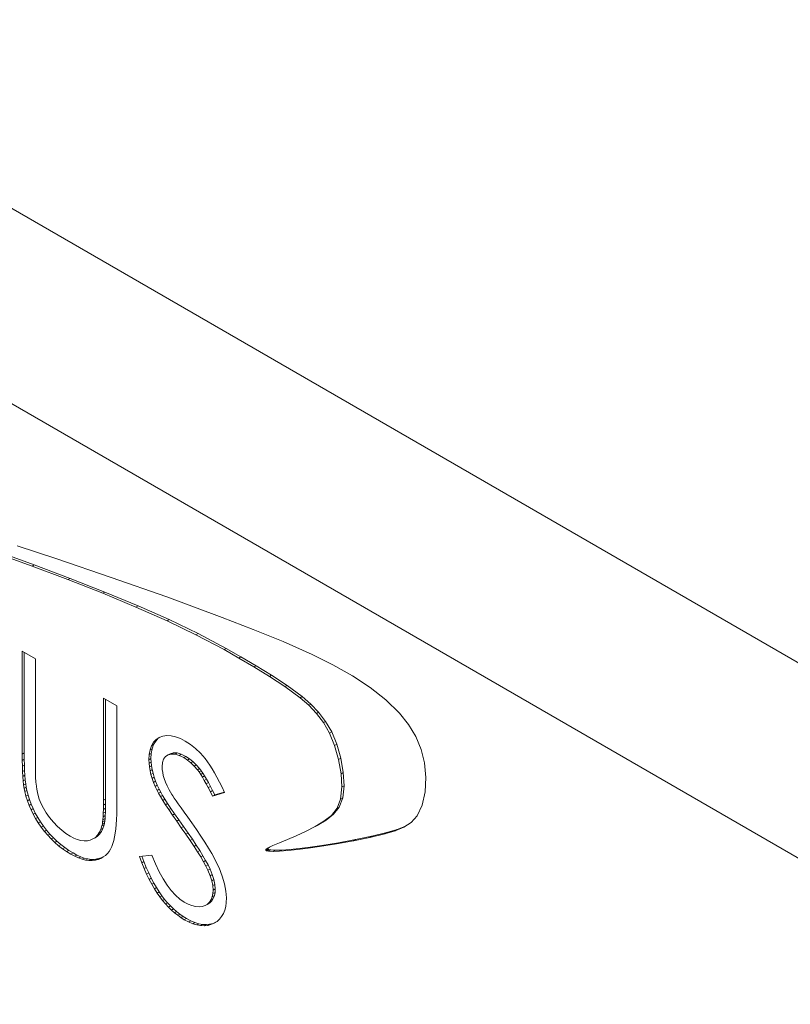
# Model space of a CAD drawing. Header units: inches. Extents: x 0.2 to 16.3, y 0.2 to 11.5.
# Tile 5 of 71: x 1.079 to 1.418, y 1.909 to 2.342. Entities that reach past the tile are written whole.
import ezdxf

# ---------------------------------------------------------------- set-up
doc = ezdxf.new("R2010")
doc.units = ezdxf.units.IN
doc.header["$MEASUREMENT"] = 0

msp = doc.modelspace()

# ---------------------------------------------------------------- linework, layer by layer
at = {"color": 7, "linetype": 'Continuous', "lineweight": 15}
for p, q in [((0.9176, 2.34967), (2.70516, 1.31773)), ((0.88036, 2.28517), (2.66792, 1.25323)), ((1.09496, 2.10451), (1.07753, 2.11021)), ((1.06829, 2.10705), (1.08414, 2.1013)), ((1.06922, 2.10758), (1.08506, 2.10184)), ((1.08506, 2.10184), (1.08414, 2.1013)), ((1.08414, 2.1013), (1.09987, 2.09539)), ((1.08506, 2.10184), (1.1008, 2.09593)), ((1.11892, 2.0964), (1.09496, 2.10451)), ((1.1008, 2.09593), (1.09987, 2.09539)), ((1.09987, 2.09539), (1.11521, 2.08937)), ((1.1008, 2.09593), (1.11614, 2.08991)), ((1.14335, 2.08778), (1.11892, 2.0964)), ((1.11614, 2.08991), (1.11521, 2.08937)), ((1.11521, 2.08937), (1.12984, 2.0833)), ((1.11614, 2.08991), (1.13077, 2.08384)), ((1.16781, 2.07872), (1.14335, 2.08778)), ((1.13077, 2.08384), (1.12984, 2.0833)), ((1.12984, 2.0833), (1.1435, 2.07725)), ((1.13077, 2.08384), (1.14443, 2.07779)), ((1.14443, 2.07779), (1.1435, 2.07725)), ((1.1435, 2.07725), (1.15626, 2.0711)), ((1.14443, 2.07779), (1.15719, 2.07164)), ((1.18137, 2.07348), (1.16781, 2.07872)), ((1.15719, 2.07164), (1.15626, 2.0711)), ((1.15626, 2.0711), (1.1686, 2.0646)), ((1.15719, 2.07164), (1.16953, 2.06513)), ((1.19465, 2.0681), (1.18137, 2.07348)), ((1.20737, 2.06247), (1.19465, 2.0681)), ((1.08556, 2.06054), (1.07973, 2.06391)), ((1.07973, 2.06391), (1.07973, 2.0186)), ((1.08065, 2.06337), (1.08065, 2.01914)), ((1.16953, 2.06513), (1.1686, 2.0646)), ((1.1686, 2.0646), (1.17514, 2.0609)), ((1.16953, 2.06513), (1.17607, 2.06144)), ((1.21655, 2.05792), (1.20737, 2.06247)), ((1.08556, 2.01369), (1.08556, 2.06054)), ((1.17607, 2.06144), (1.17514, 2.0609)), ((1.17514, 2.0609), (1.18177, 2.05699)), ((1.17607, 2.06144), (1.1827, 2.05753)), ((1.22512, 2.05311), (1.21655, 2.05792)), ((1.1827, 2.05753), (1.18177, 2.05699)), ((1.18177, 2.05699), (1.18856, 2.05282)), ((1.1827, 2.05753), (1.18949, 2.05335)), ((1.18949, 2.05335), (1.18856, 2.05282)), ((1.18856, 2.05282), (1.19545, 2.04832)), ((1.18949, 2.05335), (1.19638, 2.04886)), ((1.23295, 2.04799), (1.22512, 2.05311)), ((1.19638, 2.04886), (1.19545, 2.04832)), ((1.19545, 2.04832), (1.20207, 2.04342)), ((1.19638, 2.04886), (1.203, 2.04396)), ((1.23992, 2.04251), (1.23295, 2.04799)), ((1.12137, 2.03987), (1.11554, 2.04323)), ((1.11554, 2.04323), (1.11554, 1.99829)), ((1.11646, 2.0427), (1.11646, 1.99883)), ((1.203, 2.04396), (1.20207, 2.04342)), ((1.20207, 2.04342), (1.20588, 2.0401)), ((1.203, 2.04396), (1.20681, 2.04064)), ((1.20681, 2.04064), (1.20588, 2.0401)), ((1.20681, 2.04064), (1.21027, 2.03705)), ((1.2459, 2.03662), (1.23992, 2.04251)), ((1.12137, 1.99456), (1.12137, 2.03987)), ((1.20588, 2.0401), (1.20934, 2.03651)), ((1.21027, 2.03705), (1.20934, 2.03651)), ((1.20934, 2.03651), (1.21242, 2.03248)), ((1.21027, 2.03705), (1.21335, 2.03302)), ((1.24985, 2.03164), (1.2459, 2.03662)), ((1.21335, 2.03302), (1.21242, 2.03248)), ((1.21242, 2.03248), (1.21509, 2.02784)), ((1.21335, 2.03302), (1.21601, 2.02837)), ((1.21601, 2.02837), (1.21509, 2.02784)), ((1.21509, 2.02784), (1.21731, 2.0224)), ((1.21601, 2.02837), (1.21824, 2.02293)), ((1.25305, 2.02634), (1.24985, 2.03164)), ((1.13758, 2.02381), (1.13668, 2.02227)), ((1.13872, 2.02504), (1.13758, 2.02381)), ((1.13851, 2.02434), (1.13758, 2.02381)), ((1.13851, 2.02434), (1.13761, 2.0228)), ((1.13965, 2.02557), (1.13851, 2.02434)), ((1.14006, 2.02596), (1.13872, 2.02504)), ((1.13965, 2.02557), (1.13872, 2.02504)), ((1.14038, 2.02607), (1.13965, 2.02557)), ((1.14163, 2.02652), (1.14006, 2.02596)), ((1.14338, 2.02677), (1.14163, 2.02652)), ((1.1453, 2.02667), (1.14338, 2.02677)), ((1.1473, 2.02625), (1.1453, 2.02667)), ((1.14937, 2.02548), (1.1473, 2.02625)), ((1.15153, 2.02438), (1.14937, 2.02548)), ((1.15382, 2.02289), (1.15153, 2.02438)), ((1.25543, 2.0207), (1.25305, 2.02634)), ((1.08065, 2.01914), (1.07973, 2.0186)), ((1.08065, 2.01914), (1.08067, 2.01638)), ((1.13604, 2.02047), (1.13565, 2.01841)), ((1.13658, 2.01895), (1.13565, 2.01841)), ((1.13668, 2.02227), (1.13604, 2.02047)), ((1.13697, 2.02101), (1.13604, 2.02047)), ((1.13658, 2.01895), (1.13645, 2.01665)), ((1.13697, 2.02101), (1.13658, 2.01895)), ((1.13761, 2.0228), (1.13668, 2.02227)), ((1.13761, 2.0228), (1.13697, 2.02101)), ((1.14495, 2.01881), (1.14638, 2.01918)), ((1.14638, 2.01918), (1.14545, 2.01865)), ((1.14638, 2.01918), (1.14799, 2.01911)), ((1.14799, 2.01911), (1.14707, 2.01857)), ((1.14799, 2.01911), (1.1498, 2.01859)), ((1.15604, 2.0211), (1.15382, 2.02289)), ((1.15818, 2.01901), (1.15604, 2.0211)), ((1.16025, 2.01663), (1.15818, 2.01901)), ((1.21824, 2.02293), (1.21731, 2.0224)), ((1.21731, 2.0224), (1.21904, 2.01626)), ((1.21824, 2.02293), (1.21997, 2.0168)), ((1.25693, 2.01471), (1.25543, 2.0207)), ((1.07973, 2.0186), (1.07974, 2.01584)), ((1.08067, 2.01638), (1.07974, 2.01584)), ((1.07974, 2.01584), (1.07981, 2.01328)), ((1.08067, 2.01638), (1.08073, 2.01382)), ((1.13565, 2.01841), (1.13552, 2.01611)), ((1.13645, 2.01665), (1.13552, 2.01611)), ((1.13552, 2.01611), (1.13558, 2.01457)), ((1.1365, 2.0151), (1.13558, 2.01457)), ((1.13645, 2.01665), (1.1365, 2.0151)), ((1.1365, 2.0151), (1.13667, 2.0135)), ((1.14135, 2.01306), (1.14152, 2.01489)), ((1.14152, 2.01489), (1.14202, 2.01638)), ((1.14202, 2.01638), (1.14285, 2.0175)), ((1.14285, 2.0175), (1.14402, 2.01827)), ((1.14495, 2.01881), (1.14402, 2.01827)), ((1.14402, 2.01827), (1.14545, 2.01865)), ((1.14545, 2.01865), (1.14707, 2.01857)), ((1.14707, 2.01857), (1.14887, 2.01805)), ((1.1498, 2.01859), (1.14887, 2.01805)), ((1.14887, 2.01805), (1.15088, 2.01706)), ((1.1498, 2.01859), (1.15181, 2.0176)), ((1.15181, 2.0176), (1.15088, 2.01706)), ((1.15088, 2.01706), (1.15248, 2.01602)), ((1.15181, 2.0176), (1.15341, 2.01655)), ((1.15341, 2.01655), (1.15248, 2.01602)), ((1.15248, 2.01602), (1.15401, 2.01479)), ((1.15341, 2.01655), (1.15494, 2.01532)), ((1.15494, 2.01532), (1.15401, 2.01479)), ((1.15401, 2.01479), (1.15548, 2.01335)), ((1.15494, 2.01532), (1.15641, 2.01389)), ((1.16127, 2.01528), (1.16025, 2.01663)), ((1.1623, 2.0138), (1.16127, 2.01528)), ((1.21997, 2.0168), (1.21904, 2.01626)), ((1.21904, 2.01626), (1.22015, 2.00998)), ((1.21997, 2.0168), (1.22108, 2.01052)), ((1.25749, 2.00835), (1.25693, 2.01471)), ((1.08073, 2.01382), (1.07981, 2.01328)), ((1.07981, 2.01328), (1.0799, 2.01093)), ((1.08082, 2.01147), (1.0799, 2.01093)), ((1.0799, 2.01093), (1.08001, 2.00878)), ((1.08073, 2.01382), (1.08082, 2.01147)), ((1.08082, 2.01147), (1.08094, 2.00931)), ((1.08557, 2.01197), (1.08556, 2.01369)), ((1.0856, 2.01042), (1.08557, 2.01197)), ((1.08562, 2.00907), (1.0856, 2.01042)), ((1.13558, 2.01457), (1.13574, 2.01297)), ((1.13667, 2.0135), (1.13574, 2.01297)), ((1.13574, 2.01297), (1.13603, 2.01133)), ((1.13696, 2.01186), (1.13603, 2.01133)), ((1.13603, 2.01133), (1.13643, 2.00967)), ((1.13667, 2.0135), (1.13696, 2.01186)), ((1.13696, 2.01186), (1.13736, 2.0102)), ((1.14141, 2.01183), (1.14135, 2.01306)), ((1.14159, 2.01054), (1.14141, 2.01183)), ((1.14186, 2.00921), (1.14159, 2.01054)), ((1.15641, 2.01389), (1.15548, 2.01335)), ((1.15548, 2.01335), (1.15689, 2.01171)), ((1.15641, 2.01389), (1.15782, 2.01225)), ((1.15782, 2.01225), (1.15689, 2.01171)), ((1.15689, 2.01171), (1.15759, 2.01078)), ((1.15852, 2.01132), (1.15759, 2.01078)), ((1.15759, 2.01078), (1.15835, 2.00968)), ((1.15782, 2.01225), (1.15852, 2.01132)), ((1.15852, 2.01132), (1.15928, 2.01022)), ((1.16336, 2.01216), (1.1623, 2.0138)), ((1.16442, 2.01037), (1.16336, 2.01216)), ((1.1655, 2.00842), (1.16442, 2.01037)), ((1.22108, 2.01052), (1.22015, 2.00998)), ((1.22108, 2.01052), (1.22146, 2.0047)), ((1.08094, 2.00931), (1.08001, 2.00878)), ((1.08001, 2.00878), (1.08018, 2.00681)), ((1.08111, 2.00735), (1.08018, 2.00681)), ((1.08018, 2.00681), (1.08038, 2.00505)), ((1.08094, 2.00931), (1.08111, 2.00735)), ((1.08111, 2.00735), (1.08131, 2.00558)), ((1.08566, 2.00789), (1.08562, 2.00907)), ((1.0857, 2.0069), (1.08566, 2.00789)), ((1.08575, 2.00609), (1.0857, 2.0069)), ((1.08582, 2.00547), (1.08575, 2.00609)), ((1.13736, 2.0102), (1.13643, 2.00967)), ((1.13643, 2.00967), (1.13694, 2.00795)), ((1.13787, 2.00848), (1.13694, 2.00795)), ((1.13694, 2.00795), (1.13757, 2.0062)), ((1.13736, 2.0102), (1.13787, 2.00848)), ((1.13849, 2.00674), (1.13757, 2.0062)), ((1.13757, 2.0062), (1.13831, 2.00442)), ((1.13787, 2.00848), (1.13849, 2.00674)), ((1.13849, 2.00674), (1.13924, 2.00496)), ((1.14226, 2.00782), (1.14186, 2.00921)), ((1.14282, 2.00632), (1.14226, 2.00782)), ((1.14357, 2.00468), (1.14282, 2.00632)), ((1.15928, 2.01022), (1.15835, 2.00968)), ((1.15835, 2.00968), (1.15913, 2.00845)), ((1.16006, 2.00899), (1.15913, 2.00845)), ((1.15913, 2.00845), (1.15993, 2.00708)), ((1.15928, 2.01022), (1.16006, 2.00899)), ((1.16086, 2.00762), (1.15993, 2.00708)), ((1.15993, 2.00708), (1.16079, 2.00557)), ((1.16006, 2.00899), (1.16086, 2.00762)), ((1.16172, 2.0061), (1.16079, 2.00557)), ((1.16086, 2.00762), (1.16172, 2.0061)), ((1.16172, 2.0061), (1.16261, 2.00444)), ((1.1666, 2.00633), (1.1655, 2.00842)), ((1.16772, 2.00408), (1.1666, 2.00633)), ((1.22015, 2.00998), (1.22053, 2.00417)), ((1.25711, 2.00198), (1.25749, 2.00835)), ((1.08131, 2.00558), (1.08038, 2.00505)), ((1.08038, 2.00505), (1.08061, 2.00349)), ((1.08154, 2.00402), (1.08061, 2.00349)), ((1.08061, 2.00349), (1.08089, 2.00213)), ((1.08181, 2.00266), (1.08089, 2.00213)), ((1.08089, 2.00213), (1.08141, 2.00008)), ((1.08131, 2.00558), (1.08154, 2.00402)), ((1.08154, 2.00402), (1.08181, 2.00266)), ((1.08181, 2.00266), (1.08233, 2.00062)), ((1.08614, 2.00318), (1.08582, 2.00547)), ((1.08662, 2.00096), (1.08614, 2.00318)), ((1.13924, 2.00496), (1.13831, 2.00442)), ((1.13831, 2.00442), (1.13915, 2.0026)), ((1.14008, 2.00313), (1.13915, 2.0026)), ((1.13915, 2.0026), (1.13978, 2.0014)), ((1.13924, 2.00496), (1.14008, 2.00313)), ((1.14071, 2.00193), (1.13978, 2.0014)), ((1.14008, 2.00313), (1.14071, 2.00193)), ((1.14071, 2.00193), (1.14153, 2.00048)), ((1.1445, 2.00288), (1.14357, 2.00468)), ((1.14563, 2.0009), (1.1445, 2.00288)), ((1.16079, 2.00557), (1.16168, 2.0039)), ((1.16261, 2.00444), (1.16168, 2.0039)), ((1.16168, 2.0039), (1.1626, 2.00209)), ((1.16353, 2.00262), (1.1626, 2.00209)), ((1.1626, 2.00209), (1.16357, 2.00012)), ((1.16261, 2.00444), (1.16353, 2.00262)), ((1.16353, 2.00262), (1.16449, 2.00066)), ((1.16357, 2.00012), (1.16884, 2.00169)), ((1.16449, 2.00066), (1.16873, 2.00192)), ((1.16884, 2.00169), (1.16772, 2.00408)), ((1.22053, 2.00417), (1.21995, 1.99885)), ((1.22146, 2.0047), (1.22053, 2.00417)), ((1.22146, 2.0047), (1.22088, 1.99938)), ((1.25582, 1.99618), (1.25711, 2.00198)), ((1.08233, 2.00062), (1.08141, 2.00008)), ((1.08141, 2.00008), (1.08203, 1.99807)), ((1.08296, 1.9986), (1.08203, 1.99807)), ((1.08203, 1.99807), (1.08277, 1.99606)), ((1.08233, 2.00062), (1.08296, 1.9986)), ((1.08296, 1.9986), (1.0837, 1.9966)), ((1.08727, 1.99884), (1.08662, 2.00096)), ((1.08807, 1.99681), (1.08727, 1.99884)), ((1.11554, 1.99829), (1.11552, 1.99619)), ((1.11646, 1.99883), (1.11554, 1.99829)), ((1.11646, 1.99883), (1.11645, 1.99673)), ((1.13978, 2.0014), (1.1406, 1.99995)), ((1.14153, 2.00048), (1.1406, 1.99995)), ((1.1406, 1.99995), (1.14163, 1.99827)), ((1.14153, 2.00048), (1.14255, 1.99881)), ((1.14255, 1.99881), (1.14163, 1.99827)), ((1.14163, 1.99827), (1.14286, 1.99634)), ((1.14255, 1.99881), (1.14379, 1.99688)), ((1.14606, 2.00022), (1.14563, 2.0009)), ((1.14668, 1.99929), (1.14606, 2.00022)), ((1.14748, 1.99812), (1.14668, 1.99929)), ((1.14848, 1.99667), (1.14748, 1.99812)), ((1.16449, 2.00066), (1.16357, 2.00012)), ((1.21995, 1.99885), (1.21835, 1.9948)), ((1.22088, 1.99938), (1.21928, 1.99534)), ((1.22088, 1.99938), (1.21995, 1.99885)), ((1.0837, 1.9966), (1.08277, 1.99606)), ((1.08277, 1.99606), (1.08362, 1.9941)), ((1.08455, 1.99464), (1.08362, 1.9941)), ((1.08362, 1.9941), (1.08458, 1.99215)), ((1.0837, 1.9966), (1.08455, 1.99464)), ((1.08455, 1.99464), (1.08551, 1.99268)), ((1.08907, 1.99482), (1.08807, 1.99681)), ((1.09031, 1.9928), (1.08907, 1.99482)), ((1.1155, 1.99429), (1.11545, 1.99257)), ((1.11637, 1.99311), (1.11545, 1.99257)), ((1.11552, 1.99619), (1.1155, 1.99429)), ((1.11643, 1.99482), (1.1155, 1.99429)), ((1.11645, 1.99673), (1.11552, 1.99619)), ((1.11637, 1.99311), (1.1163, 1.99161)), ((1.11643, 1.99482), (1.11637, 1.99311)), ((1.11645, 1.99673), (1.11643, 1.99482)), ((1.12134, 1.99213), (1.12137, 1.99456)), ((1.14379, 1.99688), (1.14286, 1.99634)), ((1.14286, 1.99634), (1.14429, 1.99418)), ((1.14379, 1.99688), (1.14522, 1.99471)), ((1.14522, 1.99471), (1.14429, 1.99418)), ((1.14429, 1.99418), (1.14592, 1.99178)), ((1.14522, 1.99471), (1.14685, 1.99232)), ((1.14967, 1.99498), (1.14848, 1.99667)), ((1.15105, 1.99304), (1.14967, 1.99498)), ((1.15261, 1.99085), (1.15105, 1.99304)), ((1.21835, 1.9948), (1.21586, 1.99166)), ((1.21928, 1.99534), (1.21679, 1.9922)), ((1.21928, 1.99534), (1.21835, 1.9948)), ((1.25366, 1.99153), (1.25582, 1.99618)), ((1.08551, 1.99268), (1.08458, 1.99215)), ((1.08458, 1.99215), (1.08566, 1.99022)), ((1.08551, 1.99268), (1.08659, 1.99075)), ((1.08659, 1.99075), (1.08566, 1.99022)), ((1.08566, 1.99022), (1.08684, 1.98832)), ((1.08659, 1.99075), (1.08777, 1.98885)), ((1.08777, 1.98885), (1.08684, 1.98832)), ((1.08777, 1.98885), (1.08907, 1.98698)), ((1.09179, 1.99077), (1.09031, 1.9928)), ((1.09349, 1.98872), (1.09179, 1.99077)), ((1.09533, 1.98679), (1.09349, 1.98872)), ((1.11516, 1.98865), (1.11503, 1.98773)), ((1.11528, 1.98977), (1.11516, 1.98865)), ((1.11609, 1.98919), (1.11516, 1.98865)), ((1.11537, 1.99107), (1.11528, 1.98977)), ((1.1162, 1.99031), (1.11528, 1.98977)), ((1.11545, 1.99257), (1.11537, 1.99107)), ((1.1163, 1.99161), (1.11537, 1.99107)), ((1.11609, 1.98919), (1.11596, 1.98827)), ((1.1162, 1.99031), (1.11609, 1.98919)), ((1.1163, 1.99161), (1.1162, 1.99031)), ((1.12113, 1.9877), (1.12126, 1.98985)), ((1.12126, 1.98985), (1.12134, 1.99213)), ((1.14685, 1.99232), (1.14592, 1.99178)), ((1.14592, 1.99178), (1.14776, 1.98913)), ((1.14685, 1.99232), (1.14868, 1.98966)), ((1.14868, 1.98966), (1.14776, 1.98913)), ((1.14776, 1.98913), (1.1498, 1.98625)), ((1.14868, 1.98966), (1.15073, 1.98679)), ((1.15437, 1.98839), (1.15261, 1.99085)), ((1.2126, 1.98906), (1.20872, 1.9867)), ((1.21352, 1.9896), (1.20965, 1.98724)), ((1.21586, 1.99166), (1.2126, 1.98906)), ((1.21352, 1.9896), (1.2126, 1.98906)), ((1.21679, 1.9922), (1.21352, 1.9896)), ((1.21679, 1.9922), (1.21586, 1.99166)), ((1.24782, 1.98648), (1.25107, 1.9886)), ((1.25107, 1.9886), (1.25366, 1.99153)), ((1.08684, 1.98832), (1.08815, 1.98644)), ((1.08907, 1.98698), (1.08815, 1.98644)), ((1.08815, 1.98644), (1.08954, 1.98463)), ((1.08907, 1.98698), (1.09047, 1.98516)), ((1.09047, 1.98516), (1.08954, 1.98463)), ((1.08954, 1.98463), (1.091, 1.9829)), ((1.09047, 1.98516), (1.09192, 1.98344)), ((1.09716, 1.9851), (1.09533, 1.98679)), ((1.09901, 1.98365), (1.09716, 1.9851)), ((1.11434, 1.98543), (1.11369, 1.98406)), ((1.11462, 1.9846), (1.11369, 1.98406)), ((1.11462, 1.9846), (1.11381, 1.98344)), ((1.11487, 1.98703), (1.11434, 1.98543)), ((1.11527, 1.98596), (1.11434, 1.98543)), ((1.11527, 1.98596), (1.11462, 1.9846)), ((1.11503, 1.98773), (1.11487, 1.98703)), ((1.1158, 1.98756), (1.11487, 1.98703)), ((1.11596, 1.98827), (1.11503, 1.98773)), ((1.1158, 1.98756), (1.11527, 1.98596)), ((1.11596, 1.98827), (1.1158, 1.98756)), ((1.12072, 1.98388), (1.12095, 1.98571)), ((1.12095, 1.98571), (1.12113, 1.9877)), ((1.15073, 1.98679), (1.1498, 1.98625)), ((1.1498, 1.98625), (1.15184, 1.98336)), ((1.15073, 1.98679), (1.15277, 1.98389)), ((1.15647, 1.98539), (1.15437, 1.98839)), ((1.15841, 1.98254), (1.15647, 1.98539)), ((1.20449, 1.98454), (1.20041, 1.98269)), ((1.20872, 1.9867), (1.20449, 1.98454)), ((1.20965, 1.98724), (1.20872, 1.9867)), ((1.23941, 1.9836), (1.24393, 1.98491)), ((1.24033, 1.98413), (1.24486, 1.98545)), ((1.24393, 1.98491), (1.24782, 1.98648)), ((1.24486, 1.98545), (1.24393, 1.98491)), ((1.24486, 1.98545), (1.24847, 1.98691)), ((1.09192, 1.98344), (1.091, 1.9829)), ((1.091, 1.9829), (1.09252, 1.98129)), ((1.09192, 1.98344), (1.09345, 1.98182)), ((1.09345, 1.98182), (1.09252, 1.98129)), ((1.09252, 1.98129), (1.09412, 1.97975)), ((1.09345, 1.98182), (1.09505, 1.98028)), ((1.09505, 1.98028), (1.09412, 1.97975)), ((1.09505, 1.98028), (1.09671, 1.97885)), ((1.10086, 1.98247), (1.09901, 1.98365)), ((1.10245, 1.98166), (1.10086, 1.98247)), ((1.10401, 1.98104), (1.10245, 1.98166)), ((1.10553, 1.98066), (1.10401, 1.98104)), ((1.10703, 1.98047), (1.10553, 1.98066)), ((1.10845, 1.98052), (1.10703, 1.98047)), ((1.10973, 1.98078), (1.10845, 1.98052)), ((1.1109, 1.98128), (1.10973, 1.98078)), ((1.11196, 1.98198), (1.1109, 1.98128)), ((1.11183, 1.98182), (1.1109, 1.98128)), ((1.11289, 1.98251), (1.11183, 1.98182)), ((1.11288, 1.9829), (1.11196, 1.98198)), ((1.11289, 1.98251), (1.11196, 1.98198)), ((1.11369, 1.98406), (1.11288, 1.9829)), ((1.11381, 1.98344), (1.11288, 1.9829)), ((1.11381, 1.98344), (1.11289, 1.98251)), ((1.11971, 1.97926), (1.1201, 1.98064)), ((1.1201, 1.98064), (1.12044, 1.98219)), ((1.12044, 1.98219), (1.12072, 1.98388)), ((1.15277, 1.98389), (1.15184, 1.98336)), ((1.15184, 1.98336), (1.15373, 1.98062)), ((1.15277, 1.98389), (1.15466, 1.98115)), ((1.15466, 1.98115), (1.15373, 1.98062)), ((1.15373, 1.98062), (1.15543, 1.97804)), ((1.15466, 1.98115), (1.15636, 1.97857)), ((1.16017, 1.97984), (1.15841, 1.98254)), ((1.1965, 1.98105), (1.19297, 1.97961)), ((1.20041, 1.98269), (1.1965, 1.98105)), ((1.2181, 1.9791), (1.2256, 1.98048)), ((1.21903, 1.97964), (1.22652, 1.98102)), ((1.2256, 1.98048), (1.23281, 1.98199)), ((1.22652, 1.98102), (1.2256, 1.98048)), ((1.22652, 1.98102), (1.23374, 1.98253)), ((1.23281, 1.98199), (1.23941, 1.9836)), ((1.23374, 1.98253), (1.23281, 1.98199)), ((1.23374, 1.98253), (1.24033, 1.98413)), ((1.24033, 1.98413), (1.23941, 1.9836)), ((1.09412, 1.97975), (1.09578, 1.97832)), ((1.09671, 1.97885), (1.09578, 1.97832)), ((1.09578, 1.97832), (1.09751, 1.97697)), ((1.09671, 1.97885), (1.09844, 1.97751)), ((1.09844, 1.97751), (1.09751, 1.97697)), ((1.09751, 1.97697), (1.09931, 1.97574)), ((1.09844, 1.97751), (1.10024, 1.97628)), ((1.10024, 1.97628), (1.09931, 1.97574)), ((1.09931, 1.97574), (1.10118, 1.97459)), ((1.10024, 1.97628), (1.10211, 1.97512)), ((1.11725, 1.97489), (1.11802, 1.97582)), ((1.11802, 1.97582), (1.11869, 1.97686)), ((1.11869, 1.97686), (1.11926, 1.97801)), ((1.11926, 1.97801), (1.11971, 1.97926)), ((1.15636, 1.97857), (1.15543, 1.97804)), ((1.15543, 1.97804), (1.15698, 1.97563)), ((1.15636, 1.97857), (1.15791, 1.97616)), ((1.15791, 1.97616), (1.15698, 1.97563)), ((1.15698, 1.97563), (1.15836, 1.97336)), ((1.15791, 1.97616), (1.15929, 1.97389)), ((1.16176, 1.97729), (1.16017, 1.97984)), ((1.16317, 1.97489), (1.16176, 1.97729)), ((1.18791, 1.97701), (1.18698, 1.97647)), ((1.18706, 1.97668), (1.18698, 1.97647)), ((1.18698, 1.97647), (1.187, 1.97638)), ((1.18793, 1.97691), (1.187, 1.97638)), ((1.187, 1.97638), (1.18705, 1.97629)), ((1.18798, 1.97683), (1.18705, 1.97629)), ((1.18705, 1.97629), (1.18727, 1.97613)), ((1.18801, 1.9774), (1.18706, 1.97668)), ((1.18799, 1.97722), (1.18706, 1.97668)), ((1.1882, 1.97667), (1.18727, 1.97613)), ((1.18727, 1.97613), (1.18755, 1.97603)), ((1.18847, 1.97656), (1.18755, 1.97603)), ((1.18755, 1.97603), (1.18826, 1.97589)), ((1.18799, 1.97722), (1.18791, 1.97701)), ((1.18791, 1.97701), (1.18793, 1.97691)), ((1.18793, 1.97691), (1.18798, 1.97683)), ((1.18798, 1.97683), (1.1882, 1.97667)), ((1.18861, 1.97768), (1.18799, 1.97722)), ((1.19007, 1.97839), (1.18801, 1.9774)), ((1.1882, 1.97667), (1.18847, 1.97656)), ((1.18919, 1.97643), (1.18826, 1.97589)), ((1.18826, 1.97589), (1.19018, 1.97579)), ((1.18847, 1.97656), (1.18919, 1.97643)), ((1.18919, 1.97643), (1.19111, 1.97633)), ((1.19297, 1.97961), (1.19007, 1.97839)), ((1.19111, 1.97633), (1.19018, 1.97579)), ((1.19018, 1.97579), (1.19307, 1.97588)), ((1.19111, 1.97633), (1.194, 1.97642)), ((1.194, 1.97642), (1.19307, 1.97588)), ((1.19307, 1.97588), (1.1967, 1.97615)), ((1.194, 1.97642), (1.19763, 1.97669)), ((1.19763, 1.97669), (1.1967, 1.97615)), ((1.1967, 1.97615), (1.20093, 1.97659)), ((1.19763, 1.97669), (1.20186, 1.97713)), ((1.20093, 1.97659), (1.20564, 1.97718)), ((1.20186, 1.97713), (1.20093, 1.97659)), ((1.20186, 1.97713), (1.20656, 1.97771)), ((1.20564, 1.97718), (1.21069, 1.9779)), ((1.20656, 1.97771), (1.20564, 1.97718)), ((1.20656, 1.97771), (1.21162, 1.97843)), ((1.21069, 1.9779), (1.2181, 1.9791)), ((1.21162, 1.97843), (1.21069, 1.9779)), ((1.21162, 1.97843), (1.21903, 1.97964)), ((1.21903, 1.97964), (1.2181, 1.9791)), ((1.10211, 1.97512), (1.10118, 1.97459)), ((1.10118, 1.97459), (1.1029, 1.97367)), ((1.10211, 1.97512), (1.10383, 1.9742)), ((1.10383, 1.9742), (1.1029, 1.97367)), ((1.1029, 1.97367), (1.10457, 1.97292)), ((1.10383, 1.9742), (1.1055, 1.97345)), ((1.1055, 1.97345), (1.10457, 1.97292)), ((1.10457, 1.97292), (1.10615, 1.97236)), ((1.1055, 1.97345), (1.10708, 1.9729)), ((1.10708, 1.9729), (1.10615, 1.97236)), ((1.10615, 1.97236), (1.10768, 1.97198)), ((1.10708, 1.9729), (1.10861, 1.97251)), ((1.10861, 1.97251), (1.10768, 1.97198)), ((1.10768, 1.97198), (1.10913, 1.97178)), ((1.10861, 1.97251), (1.11006, 1.97232)), ((1.11006, 1.97232), (1.10913, 1.97178)), ((1.10913, 1.97178), (1.11054, 1.97177)), ((1.11006, 1.97232), (1.11147, 1.9723)), ((1.11147, 1.9723), (1.11054, 1.97177)), ((1.11054, 1.97177), (1.11187, 1.97193)), ((1.11147, 1.9723), (1.1128, 1.97247)), ((1.1128, 1.97247), (1.11187, 1.97193)), ((1.11187, 1.97193), (1.11313, 1.97227)), ((1.1128, 1.97247), (1.11406, 1.97281)), ((1.11406, 1.97281), (1.11313, 1.97227)), ((1.11313, 1.97227), (1.11431, 1.97276)), ((1.11406, 1.97281), (1.11524, 1.9733)), ((1.11431, 1.97276), (1.11539, 1.97337)), ((1.11524, 1.9733), (1.11431, 1.97276)), ((1.11524, 1.9733), (1.11548, 1.97343)), ((1.11539, 1.97337), (1.11637, 1.97407)), ((1.11637, 1.97407), (1.11725, 1.97489)), ((1.13685, 1.97419), (1.13136, 1.97356)), ((1.13136, 1.97356), (1.1324, 1.97082)), ((1.13333, 1.97136), (1.1324, 1.97082)), ((1.13244, 1.97368), (1.13333, 1.97136)), ((1.13333, 1.97136), (1.13438, 1.96878)), ((1.13843, 1.97035), (1.13685, 1.97419)), ((1.15929, 1.97389), (1.15836, 1.97336)), ((1.15836, 1.97336), (1.15958, 1.97125)), ((1.15929, 1.97389), (1.16051, 1.97179)), ((1.16051, 1.97179), (1.15958, 1.97125)), ((1.15958, 1.97125), (1.16062, 1.96932)), ((1.16051, 1.97179), (1.16155, 1.96985)), ((1.16442, 1.97264), (1.16317, 1.97489)), ((1.1655, 1.97053), (1.16442, 1.97264)), ((1.1324, 1.97082), (1.13345, 1.96825)), ((1.13438, 1.96878), (1.13345, 1.96825)), ((1.13345, 1.96825), (1.13453, 1.96581)), ((1.13438, 1.96878), (1.13546, 1.96634)), ((1.14005, 1.96687), (1.13843, 1.97035)), ((1.16155, 1.96985), (1.16062, 1.96932)), ((1.16062, 1.96932), (1.16151, 1.96753)), ((1.16244, 1.96806), (1.16151, 1.96753)), ((1.16151, 1.96753), (1.16252, 1.96512)), ((1.16155, 1.96985), (1.16244, 1.96806)), ((1.16244, 1.96806), (1.16345, 1.96566)), ((1.1664, 1.96857), (1.1655, 1.97053)), ((1.16783, 1.96491), (1.1664, 1.96857)), ((1.13546, 1.96634), (1.13453, 1.96581)), ((1.13453, 1.96581), (1.13564, 1.96351)), ((1.13546, 1.96634), (1.13657, 1.96405)), ((1.13657, 1.96405), (1.13564, 1.96351)), ((1.13564, 1.96351), (1.13677, 1.96136)), ((1.13657, 1.96405), (1.1377, 1.96189)), ((1.14174, 1.96375), (1.14005, 1.96687)), ((1.1435, 1.96098), (1.14174, 1.96375)), ((1.16345, 1.96566), (1.16252, 1.96512)), ((1.16252, 1.96512), (1.16325, 1.96289)), ((1.16418, 1.96342), (1.16325, 1.96289)), ((1.16325, 1.96289), (1.1637, 1.96077)), ((1.16345, 1.96566), (1.16418, 1.96342)), ((1.16418, 1.96342), (1.16462, 1.9613)), ((1.16885, 1.9615), (1.16783, 1.96491)), ((1.1377, 1.96189), (1.13677, 1.96136)), ((1.13677, 1.96136), (1.13793, 1.95935)), ((1.1377, 1.96189), (1.13886, 1.95989)), ((1.13886, 1.95989), (1.13793, 1.95935)), ((1.13793, 1.95935), (1.1391, 1.95749)), ((1.13886, 1.95989), (1.14003, 1.95802)), ((1.14531, 1.95856), (1.1435, 1.96098)), ((1.14718, 1.95651), (1.14531, 1.95856)), ((1.16462, 1.9613), (1.1637, 1.96077)), ((1.1637, 1.96077), (1.16384, 1.95882)), ((1.16384, 1.95882), (1.16373, 1.95724)), ((1.16477, 1.95936), (1.16384, 1.95882)), ((1.16462, 1.9613), (1.16477, 1.95936)), ((1.16477, 1.95936), (1.16466, 1.95778)), ((1.16946, 1.95831), (1.16885, 1.9615)), ((1.16967, 1.95535), (1.16946, 1.95831)), ((1.14003, 1.95802), (1.1391, 1.95749)), ((1.1391, 1.95749), (1.1403, 1.95578)), ((1.14003, 1.95802), (1.14123, 1.95631)), ((1.14123, 1.95631), (1.1403, 1.95578)), ((1.1403, 1.95578), (1.14154, 1.95418)), ((1.14123, 1.95631), (1.14246, 1.95471)), ((1.14246, 1.95471), (1.14154, 1.95418)), ((1.14154, 1.95418), (1.1428, 1.95268)), ((1.14246, 1.95471), (1.14373, 1.95322)), ((1.14912, 1.9548), (1.14718, 1.95651)), ((1.15111, 1.95346), (1.14912, 1.9548)), ((1.16294, 1.95458), (1.16225, 1.95347)), ((1.16318, 1.95401), (1.16225, 1.95347)), ((1.16318, 1.95401), (1.16229, 1.95312)), ((1.16345, 1.95583), (1.16294, 1.95458)), ((1.16387, 1.95511), (1.16294, 1.95458)), ((1.16387, 1.95511), (1.16318, 1.95401)), ((1.16373, 1.95724), (1.16345, 1.95583)), ((1.16438, 1.95637), (1.16345, 1.95583)), ((1.16466, 1.95778), (1.16373, 1.95724)), ((1.16438, 1.95637), (1.16387, 1.95511)), ((1.16466, 1.95778), (1.16438, 1.95637)), ((1.16959, 1.95338), (1.16967, 1.95535)), ((1.14373, 1.95322), (1.1428, 1.95268)), ((1.1428, 1.95268), (1.1441, 1.95128)), ((1.14373, 1.95322), (1.14503, 1.95182)), ((1.14503, 1.95182), (1.1441, 1.95128)), ((1.1441, 1.95128), (1.14543, 1.94999)), ((1.14503, 1.95182), (1.14635, 1.95053)), ((1.14635, 1.95053), (1.14543, 1.94999)), ((1.14543, 1.94999), (1.14679, 1.94878)), ((1.14635, 1.95053), (1.14772, 1.94932)), ((1.15282, 1.95258), (1.15111, 1.95346)), ((1.15447, 1.95195), (1.15282, 1.95258)), ((1.15607, 1.95157), (1.15447, 1.95195)), ((1.15762, 1.95144), (1.15607, 1.95157)), ((1.15905, 1.95156), (1.15762, 1.95144)), ((1.1603, 1.95195), (1.15905, 1.95156)), ((1.16137, 1.95259), (1.1603, 1.95195)), ((1.16123, 1.95249), (1.1603, 1.95195)), ((1.16229, 1.95312), (1.16123, 1.95249)), ((1.16225, 1.95347), (1.16137, 1.95259)), ((1.16229, 1.95312), (1.16137, 1.95259)), ((1.16831, 1.94847), (1.16891, 1.94994)), ((1.16891, 1.94994), (1.16933, 1.95158)), ((1.16933, 1.95158), (1.16959, 1.95338)), ((1.14772, 1.94932), (1.14679, 1.94878)), ((1.14679, 1.94878), (1.1482, 1.94769)), ((1.14772, 1.94932), (1.14913, 1.94822)), ((1.14913, 1.94822), (1.1482, 1.94769)), ((1.1482, 1.94769), (1.14964, 1.94667)), ((1.14913, 1.94822), (1.15057, 1.94721)), ((1.15057, 1.94721), (1.14964, 1.94667)), ((1.14964, 1.94667), (1.15111, 1.94576)), ((1.15057, 1.94721), (1.15204, 1.9463)), ((1.15204, 1.9463), (1.15111, 1.94576)), ((1.15111, 1.94576), (1.15301, 1.94476)), ((1.15204, 1.9463), (1.15394, 1.94529)), ((1.15394, 1.94529), (1.15301, 1.94476)), ((1.15394, 1.94529), (1.15576, 1.94453)), ((1.16553, 1.94503), (1.16662, 1.946)), ((1.16662, 1.946), (1.16756, 1.94715)), ((1.16756, 1.94715), (1.16831, 1.94847)), ((1.15301, 1.94476), (1.15483, 1.94399)), ((1.15576, 1.94453), (1.15483, 1.94399)), ((1.15483, 1.94399), (1.15659, 1.94346)), ((1.15576, 1.94453), (1.15752, 1.94399)), ((1.15752, 1.94399), (1.15659, 1.94346)), ((1.15659, 1.94346), (1.15827, 1.94315)), ((1.15752, 1.94399), (1.1592, 1.94368)), ((1.1592, 1.94368), (1.15827, 1.94315)), ((1.15827, 1.94315), (1.15987, 1.94307)), ((1.1592, 1.94368), (1.1608, 1.9436)), ((1.1608, 1.9436), (1.15987, 1.94307)), ((1.15987, 1.94307), (1.16141, 1.94322)), ((1.1608, 1.9436), (1.16233, 1.94375)), ((1.16233, 1.94375), (1.16141, 1.94322)), ((1.16141, 1.94322), (1.16286, 1.94361)), ((1.16233, 1.94375), (1.16379, 1.94414)), ((1.16286, 1.94361), (1.16425, 1.94422)), ((1.16379, 1.94414), (1.16286, 1.94361)), ((1.16379, 1.94414), (1.16491, 1.94463)), ((1.16425, 1.94422), (1.16553, 1.94503))]:
    msp.add_line(p, q, dxfattribs=at)

doc.saveas('drawing.dxf')
